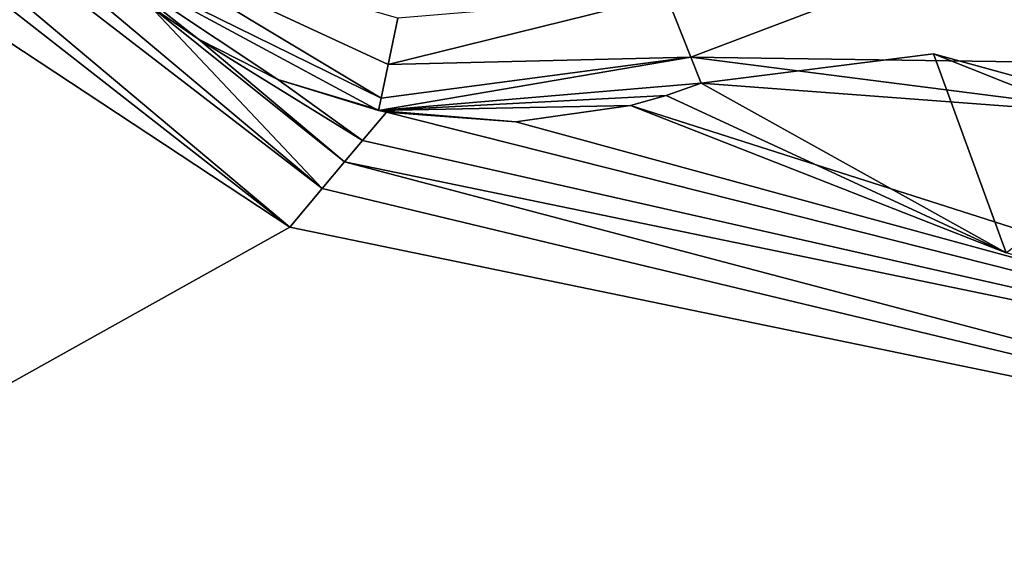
# Model space of a CAD drawing. Header units: metres. Extents: x -205 to 205, y -82 to 82.
# Tile 220 of 256: x 30.97 to 41.42, y -59.47 to -53.91. Entities that reach past the tile are written whole.
import ezdxf

# ---------------------------------------------------------------- set-up
doc = ezdxf.new("R2010")
doc.units = ezdxf.units.M
doc.layers.add('solid_PRT0003', color=7, linetype='CONTINUOUS')

msp = doc.modelspace()

# ---------------------------------------------------------------- linework, layer by layer
at = {"layer": 'solid_PRT0003'}
for points in [[(0, -75), (0, 75), (200, 75)], [(200, -75), (0, -75), (200, 75)], [(33.837666, -56.110996, 1.5), (18.216194, -45.809784, 1.5), (0, -75, 1.5)], [(33.837666, -56.110996, 1.5), (21.359428, -46.364033, 1.5), (18.216194, -45.809784, 1.5)], [(33.837666, -56.110996, 1.5), (24.12355, -47.959885, 1.5), (21.359428, -46.364033, 1.5)], [(24.467134, -47.550419, 1.654846), (24.12355, -47.959885, 1.5), (34.181252, -55.70153, 1.654846)], [(24.467134, -47.550419, 1.654846), (34.181252, -55.70153, 1.654846), (32.350895, -53.762775, 1.962343)], [(34.181252, -55.70153, 1.654846), (24.12355, -47.959885, 1.5), (33.837666, -56.110996, 1.5)], [(34.806126, -54.743248, 13), (31.964466, -53.035534, 13.207107), (31.757359, -53.242641, 12.5)], [(34.880619, -54.384884, 13.366025), (34.98238, -53.895351, 13.5), (31.964466, -53.035534, 13.207107)], [(34.806126, -54.743248, 13), (34.880619, -54.384884, 13.366025), (31.964466, -53.035534, 13.207107)], [(31.757359, -53.242641, 12.5), (32.350895, -53.762775, 1.962343), (32.866982, -54.11705, 2.071429)], [(33.710171, -54.545872, 2.437656), (31.757359, -53.242641, 12.5), (32.866982, -54.11705, 2.071429)], [(34.778858, -54.87442, 12.5), (34.806126, -54.743248, 13), (31.757359, -53.242641, 12.5)], [(33.710171, -54.545872, 2.437656), (34.778858, -54.87442, 12.5), (31.757359, -53.242641, 12.5)], [(38.092941, -54.309486, 13.207107), (40.794689, -53.28204, 13.5), (37.833462, -53.651711, 13.5)], [(38.092941, -54.309486, 13.207107), (43.567699, -54.384617, 13.5), (40.794689, -53.28204, 13.5)], [(40.794689, -53.28204, 13.5), (43.567699, -54.384617, 13.5), (53.612114, -53.601444, 13.5)], [(34.880619, -54.384884, 13.366025), (37.833462, -53.651711, 13.5), (34.98238, -53.895351, 13.5)], [(34.880619, -54.384884, 13.366025), (38.092941, -54.309486, 13.207107), (37.833462, -53.651711, 13.5)], [(32.350895, -53.762775, 1.962343), (34.181252, -55.70153, 1.654846), (34.41843, -55.418869, 2.071429)], [(32.866982, -54.11705, 2.071429), (32.350895, -53.762775, 1.962343), (34.41843, -55.418869, 2.071429)], [(32.866982, -54.11705, 2.071429), (34.41843, -55.418869, 2.071429), (34.608227, -55.19268, 2.54747)], [(33.710171, -54.545872, 2.437656), (32.866982, -54.11705, 2.071429), (34.608227, -55.19268, 2.54747)], [(34.778858, -54.87442, 12.5), (38.200352, -54.581974, 12.5), (38.092941, -54.309486, 13.207107)], [(34.778858, -54.87442, 12.5), (38.092941, -54.309486, 13.207107), (34.806126, -54.743248, 13)], [(34.806126, -54.743248, 13), (38.092941, -54.309486, 13.207107), (34.880619, -54.384884, 13.366025)], [(38.092941, -54.309486, 13.207107), (43.151245, -54.956078, 13.207107), (43.567699, -54.384617, 13.5)], [(38.092941, -54.309486, 13.207107), (38.200352, -54.581974, 12.5), (43.151245, -54.956078, 13.207107)], [(40.667961, -54.273975, 3.5), (38.200352, -54.581974, 3.5), (41.437378, -56.385166, 3.5)], [(40.667961, -54.273975, 12.5), (43.151245, -54.956078, 13.207107), (38.200352, -54.581974, 12.5)], [(40.667961, -54.273975, 3.5), (38.200352, -54.581974, 12.5), (38.200352, -54.581974, 3.5)], [(40.667961, -54.273975, 3.5), (40.667961, -54.273975, 12.5), (38.200352, -54.581974, 12.5)], [(40.667961, -54.273975, 3.5), (41.437378, -56.385166, 3.5), (42.978748, -55.192783, 3.5)], [(40.667961, -54.273975, 12.5), (42.978748, -55.192783, 12.5), (43.151245, -54.956078, 13.207107)], [(40.667961, -54.273975, 12.5), (42.978748, -55.192783, 3.5), (42.978748, -55.192783, 12.5)], [(40.667961, -54.273975, 3.5), (42.978748, -55.192783, 3.5), (40.667961, -54.273975, 12.5)], [(33.710171, -54.545872, 2.437656), (34.608227, -55.19268, 2.54747), (34.861389, -54.890972, 2.945816)], [(33.710171, -54.545872, 2.437656), (34.861389, -54.890972, 2.945816), (34.778858, -54.87442, 12.5)], [(34.778858, -54.87442, 12.5), (38.200352, -54.581974, 3.5), (38.200352, -54.581974, 12.5)], [(37.830753, -54.713871, 3.5), (38.200352, -54.581974, 3.5), (34.778858, -54.87442, 12.5)], [(37.830753, -54.713871, 3.5), (41.437378, -56.385166, 3.5), (38.200352, -54.581974, 3.5)], [(37.830753, -54.713871, 3.5), (34.778858, -54.87442, 12.5), (37.453362, -54.82132, 3.5)], [(37.830753, -54.713871, 3.5), (37.453362, -54.82132, 3.5), (41.437378, -56.385166, 3.5)], [(34.778858, -54.87442, 12.5), (36.233646, -54.995449, 3.363718), (37.453362, -54.82132, 3.5)], [(37.453362, -54.82132, 3.5), (36.233646, -54.995449, 3.363718), (48.275169, -58.280056, 2.071429)], [(41.437378, -56.385166, 3.5), (37.453362, -54.82132, 3.5), (48.275169, -58.280056, 2.071429)], [(34.608227, -55.19268, 2.54747), (48.275169, -58.280056, 2.071429), (34.861389, -54.890972, 2.945816)], [(34.778858, -54.87442, 12.5), (34.861389, -54.890972, 2.945816), (36.233646, -54.995449, 3.363718)], [(36.233646, -54.995449, 3.363718), (34.861389, -54.890972, 2.945816), (48.275169, -58.280056, 2.071429)], [(34.608227, -55.19268, 2.54747), (34.41843, -55.418869, 2.071429), (48.275169, -58.280056, 2.071429)], [(34.41843, -55.418869, 2.071429), (34.181252, -55.70153, 1.654846), (48.536644, -59.144901, 1.5)], [(48.275169, -58.280056, 2.071429), (34.41843, -55.418869, 2.071429), (48.536644, -59.144901, 1.5)], [(34.181252, -55.70153, 1.654846), (33.837666, -56.110996, 1.5), (48.536644, -59.144901, 1.5)], [(48.536644, -59.144901, 1.5), (33.837666, -56.110996, 1.5), (0, -75, 1.5)], [(48.536644, -59.144901, 1.5), (0, -75, 1.5), (200, -75, 1.5)]]:
    msp.add_3dface(points, dxfattribs=at)

doc.saveas('drawing.dxf')
